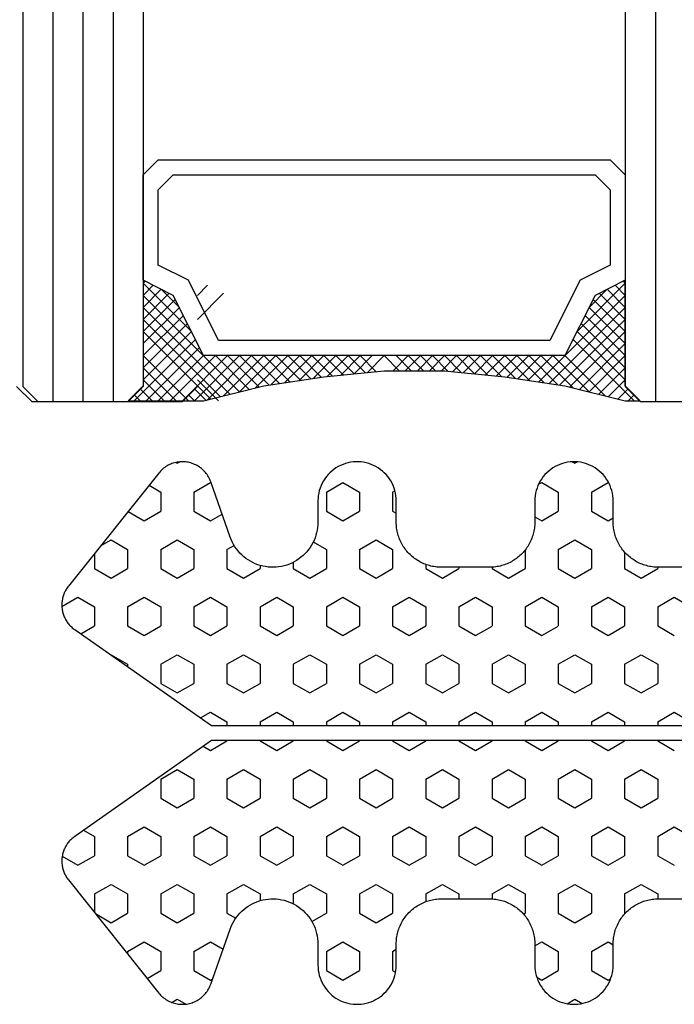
# Model space of a CAD drawing. Extents: x 4615668 to 9294084, y 5325188 to 10688993.
# Tile 122 of 256: x 4635731.44 to 4635733.62, y 5331804.37 to 5331807.63. Entities that reach past the tile are written whole.
import ezdxf

# ---------------------------------------------------------------- set-up
doc = ezdxf.new("R2010")
doc.units = 0
doc.header["$MEASUREMENT"] = 0
doc.layers.add('CrossSectionsGlass', color=7, linetype='Continuous')
doc.layers.add('CrossSectionsProfils', color=7, linetype='Continuous')
doc.layers.add('Wymiat 100', color=251, linetype='Continuous', lineweight=5)

# ---------------------------------------------------------------- blocks, each defined once
blk = doc.blocks.new('Hatch84418', base_point=(6053.053, 1361.842))
at = {"layer": 'CrossSectionsProfils'}
for p, q in [((6443.55, 1322.671), (6443.867, 1323.221)), ((6447.36, 1322.671), (6447.677, 1323.221)), ((6451.17, 1322.671), (6451.487, 1323.221)), ((6443.868, 1322.121), (6443.55, 1322.671)), ((6444.502, 1322.121), (6444.82, 1322.671)), ((6447.678, 1322.121), (6447.36, 1322.671)), ((6448.312, 1322.121), (6448.63, 1322.671)), ((6451.488, 1322.121), (6451.17, 1322.671)), ((6452.123, 1322.121), (6452.44, 1322.671)), ((6442.552, 1322.121), (6442.597, 1322.121)), ((6442.915, 1321.571), (6442.598, 1322.121)), ((6443.867, 1322.121), (6444.502, 1322.121)), ((6445.455, 1321.571), (6445.772, 1322.121)), ((6445.772, 1322.121), (6446.407, 1322.121)), ((6446.725, 1321.572), (6446.408, 1322.121)), ((6447.677, 1322.121), (6447.803, 1322.121)), ((6448.303, 1322.121), (6448.312, 1322.121)), ((6449.265, 1321.571), (6449.583, 1322.121)), ((6449.583, 1322.121), (6450.217, 1322.121)), ((6450.535, 1321.571), (6450.217, 1322.121)), ((6451.487, 1322.121), (6452.123, 1322.121)), ((6453.075, 1321.571), (6453.392, 1322.121)), ((6453.393, 1322.121), (6453.554, 1322.121)), ((6442.597, 1321.021), (6442.915, 1321.571)), ((6445.772, 1321.022), (6445.455, 1321.572)), ((6446.407, 1321.021), (6446.725, 1321.571)), ((6449.583, 1321.022), (6449.265, 1321.572)), ((6450.217, 1321.021), (6450.535, 1321.571)), ((6453.393, 1321.022), (6453.075, 1321.572)), ((6442.05, 1321.021), (6442.597, 1321.021)), ((6443.55, 1320.471), (6443.867, 1321.021)), ((6443.867, 1321.021), (6444.502, 1321.021)), ((6444.82, 1320.472), (6444.502, 1321.022)), ((6445.772, 1321.021), (6446.407, 1321.021)), ((6447.36, 1320.471), (6447.677, 1321.021)), ((6447.677, 1321.021), (6447.803, 1321.021)), ((6448.303, 1321.021), (6448.312, 1321.021)), ((6448.63, 1320.472), (6448.312, 1321.021)), ((6449.583, 1321.021), (6450.217, 1321.021)), ((6451.17, 1320.471), (6451.487, 1321.021)), ((6451.487, 1321.021), (6452.123, 1321.021)), ((6452.44, 1320.472), (6452.123, 1321.021)), ((6453.393, 1321.021), (6454.027, 1321.021)), ((6454.027, 1321.021), (6454.038, 1321.039)), ((6439.74, 1320.471), (6439.753, 1320.495)), ((6440.058, 1319.922), (6439.74, 1320.472)), ((6440.692, 1319.922), (6441.01, 1320.472)), ((6441.01, 1320.472), (6440.912, 1320.642)), ((6443.868, 1319.922), (6443.55, 1320.472)), ((6444.502, 1319.922), (6444.82, 1320.471)), ((6447.678, 1319.922), (6447.36, 1320.472)), ((6448.312, 1319.922), (6448.63, 1320.471)), ((6451.487, 1319.922), (6451.17, 1320.472)), ((6452.122, 1319.922), (6452.44, 1320.471)), ((6454.979, 1320.471), (6455.078, 1320.642)), ((6455.297, 1319.922), (6454.98, 1320.472)), ((6455.932, 1319.922), (6456.25, 1320.471)), ((6456.25, 1320.471), (6456.197, 1320.564)), ((6440.057, 1319.922), (6440.692, 1319.922)), ((6441.645, 1319.372), (6441.962, 1319.922)), ((6441.962, 1319.922), (6442.597, 1319.922)), ((6442.915, 1319.372), (6442.598, 1319.922)), ((6443.867, 1319.922), (6444.502, 1319.922)), ((6445.455, 1319.371), (6445.772, 1319.921)), ((6445.772, 1319.922), (6446.407, 1319.922)), ((6446.725, 1319.372), (6446.408, 1319.922)), ((6447.677, 1319.922), (6447.803, 1319.922)), ((6448.303, 1319.922), (6448.312, 1319.922)), ((6449.265, 1319.372), (6449.583, 1319.922)), ((6449.583, 1319.922), (6450.217, 1319.922)), ((6450.535, 1319.372), (6450.218, 1319.922)), ((6451.487, 1319.922), (6452.123, 1319.922)), ((6453.075, 1319.372), (6453.393, 1319.922)), ((6453.393, 1319.922), (6454.027, 1319.922)), ((6454.345, 1319.372), (6454.027, 1319.922)), ((6455.297, 1319.922), (6455.932, 1319.922)), ((6439.056, 1319.286), (6439.105, 1319.372)), ((6439.105, 1319.372), (6439.059, 1319.452)), ((6441.962, 1318.822), (6441.645, 1319.372)), ((6442.597, 1318.822), (6442.915, 1319.372)), ((6445.772, 1318.822), (6445.455, 1319.372)), ((6446.407, 1318.822), (6446.725, 1319.372)), ((6449.583, 1318.822), (6449.265, 1319.372)), ((6450.217, 1318.822), (6450.535, 1319.371)), ((6453.393, 1318.822), (6453.075, 1319.372)), ((6454.027, 1318.822), (6454.345, 1319.372)), ((6456.885, 1319.372), (6457.024, 1319.614)), ((6457.033, 1319.115), (6456.885, 1319.372)), ((6439.74, 1318.272), (6440.058, 1318.822)), ((6440.057, 1318.822), (6440.692, 1318.822)), ((6441.01, 1318.272), (6440.692, 1318.822)), ((6441.962, 1318.822), (6442.597, 1318.822)), ((6443.55, 1318.272), (6443.868, 1318.822)), ((6443.867, 1318.822), (6444.502, 1318.822)), ((6444.82, 1318.272), (6444.503, 1318.822)), ((6445.772, 1318.822), (6446.407, 1318.822)), ((6447.36, 1318.272), (6447.677, 1318.822)), ((6447.677, 1318.822), (6447.803, 1318.822)), ((6448.303, 1318.822), (6448.312, 1318.822)), ((6448.63, 1318.272), (6448.312, 1318.822)), ((6449.583, 1318.822), (6450.217, 1318.822)), ((6451.17, 1318.272), (6451.487, 1318.822)), ((6451.487, 1318.822), (6452.123, 1318.822)), ((6452.44, 1318.272), (6452.123, 1318.822)), ((6453.393, 1318.822), (6454.027, 1318.822)), ((6454.98, 1318.272), (6455.297, 1318.822)), ((6455.297, 1318.822), (6455.932, 1318.822)), ((6456.25, 1318.272), (6455.933, 1318.822)), ((6439.801, 1318.166), (6439.74, 1318.272)), ((6440.877, 1318.042), (6441.01, 1318.272)), ((6443.868, 1317.722), (6443.55, 1318.272)), ((6444.502, 1317.722), (6444.82, 1318.272)), ((6447.678, 1317.722), (6447.36, 1318.272)), ((6448.312, 1317.722), (6448.63, 1318.272)), ((6451.488, 1317.722), (6451.17, 1318.272)), ((6452.123, 1317.722), (6452.44, 1318.272)), ((6455.113, 1318.042), (6454.98, 1318.272)), ((6456.154, 1318.106), (6456.25, 1318.272)), ((6441.978, 1317.722), (6442.597, 1317.722)), ((6442.915, 1317.172), (6442.598, 1317.722)), ((6443.867, 1317.722), (6444.502, 1317.722)), ((6445.455, 1317.172), (6445.772, 1317.722)), ((6445.772, 1317.722), (6446.407, 1317.722)), ((6446.725, 1317.172), (6446.408, 1317.722)), ((6447.677, 1317.722), (6447.803, 1317.722)), ((6448.303, 1317.722), (6448.312, 1317.722)), ((6449.265, 1317.172), (6449.583, 1317.722)), ((6449.583, 1317.722), (6450.217, 1317.722)), ((6450.535, 1317.172), (6450.218, 1317.722)), ((6451.487, 1317.722), (6452.123, 1317.722)), ((6453.075, 1317.172), (6453.392, 1317.722)), ((6453.393, 1317.722), (6454.027, 1317.722)), ((6454.06, 1317.666), (6454.027, 1317.722)), ((6442.598, 1316.622), (6442.915, 1317.172)), ((6445.772, 1316.622), (6445.455, 1317.172)), ((6446.407, 1316.622), (6446.725, 1317.172)), ((6449.583, 1316.622), (6449.265, 1317.172)), ((6450.217, 1316.622), (6450.535, 1317.172)), ((6453.393, 1316.622), (6453.075, 1317.172)), ((6442.55, 1316.622), (6442.597, 1316.622)), ((6443.55, 1316.072), (6443.867, 1316.622)), ((6443.867, 1316.622), (6444.502, 1316.622)), ((6444.82, 1316.072), (6444.503, 1316.622)), ((6445.772, 1316.622), (6446.407, 1316.622)), ((6447.36, 1316.072), (6447.677, 1316.622)), ((6447.677, 1316.622), (6447.803, 1316.622)), ((6448.303, 1316.622), (6448.312, 1316.622)), ((6448.63, 1316.072), (6448.312, 1316.622)), ((6449.583, 1316.622), (6450.217, 1316.622)), ((6451.17, 1316.072), (6451.487, 1316.622)), ((6451.487, 1316.622), (6452.123, 1316.622)), ((6452.44, 1316.072), (6452.123, 1316.622)), ((6453.393, 1316.622), (6453.556, 1316.622)), ((6443.868, 1315.522), (6443.55, 1316.072)), ((6447.678, 1315.522), (6447.36, 1316.072)), ((6444.502, 1315.522), (6444.82, 1316.072)), ((6448.312, 1315.522), (6448.63, 1316.072)), ((6451.488, 1315.522), (6451.17, 1316.072)), ((6452.122, 1315.522), (6452.44, 1316.072)), ((6442.553, 1315.522), (6442.597, 1315.522)), ((6442.915, 1314.972), (6442.598, 1315.522)), ((6443.867, 1315.522), (6444.502, 1315.522)), ((6445.455, 1314.972), (6445.772, 1315.522)), ((6445.772, 1315.522), (6446.407, 1315.522)), ((6446.725, 1314.972), (6446.408, 1315.522)), ((6447.677, 1315.522), (6447.803, 1315.522)), ((6448.303, 1315.522), (6448.312, 1315.522)), ((6449.265, 1314.972), (6449.583, 1315.522)), ((6449.583, 1315.522), (6450.217, 1315.522)), ((6450.535, 1314.972), (6450.218, 1315.522)), ((6451.487, 1315.522), (6452.123, 1315.522)), ((6453.075, 1314.972), (6453.393, 1315.522)), ((6453.393, 1315.522), (6453.553, 1315.522)), ((6442.597, 1314.422), (6442.915, 1314.972)), ((6445.772, 1314.422), (6445.455, 1314.972)), ((6446.407, 1314.422), (6446.725, 1314.972)), ((6449.583, 1314.422), (6449.265, 1314.972)), ((6450.217, 1314.422), (6450.535, 1314.972)), ((6453.393, 1314.422), (6453.075, 1314.972)), ((6442.46, 1314.422), (6442.597, 1314.422)), ((6443.55, 1313.872), (6443.868, 1314.422)), ((6443.867, 1314.422), (6444.502, 1314.422)), ((6444.82, 1313.873), (6444.502, 1314.422)), ((6445.772, 1314.422), (6446.407, 1314.422)), ((6447.36, 1313.872), (6447.677, 1314.422)), ((6447.677, 1314.422), (6447.803, 1314.422)), ((6448.303, 1314.422), (6448.312, 1314.422)), ((6448.63, 1313.873), (6448.312, 1314.423)), ((6449.583, 1314.422), (6450.217, 1314.422)), ((6451.17, 1313.872), (6451.487, 1314.422)), ((6451.487, 1314.422), (6452.123, 1314.422)), ((6452.44, 1313.872), (6452.123, 1314.422)), ((6453.393, 1314.422), (6453.646, 1314.422)), ((6443.868, 1313.323), (6443.55, 1313.872)), ((6444.502, 1313.322), (6444.82, 1313.872)), ((6447.678, 1313.323), (6447.36, 1313.872)), ((6448.312, 1313.322), (6448.63, 1313.872)), ((6451.488, 1313.323), (6451.17, 1313.873)), ((6452.123, 1313.322), (6452.44, 1313.872)), ((6440.058, 1313.323), (6440.015, 1313.397)), ((6440.057, 1313.322), (6440.692, 1313.322)), ((6440.692, 1313.323), (6440.761, 1313.442)), ((6441.645, 1312.772), (6441.962, 1313.322)), ((6441.962, 1313.322), (6442.597, 1313.322)), ((6442.915, 1312.773), (6442.598, 1313.323)), ((6443.867, 1313.322), (6444.502, 1313.322)), ((6445.455, 1312.773), (6445.772, 1313.323)), ((6445.772, 1313.322), (6446.407, 1313.322)), ((6446.725, 1312.773), (6446.408, 1313.323)), ((6447.677, 1313.322), (6447.803, 1313.322)), ((6448.303, 1313.322), (6448.312, 1313.322)), ((6449.265, 1312.772), (6449.583, 1313.322)), ((6449.583, 1313.322), (6450.217, 1313.322)), ((6450.535, 1312.773), (6450.218, 1313.323)), ((6451.487, 1313.322), (6452.123, 1313.322)), ((6453.075, 1312.772), (6453.393, 1313.322)), ((6453.393, 1313.322), (6454.027, 1313.322)), ((6454.345, 1312.773), (6454.028, 1313.323)), ((6455.297, 1313.323), (6455.229, 1313.442)), ((6455.297, 1313.322), (6455.932, 1313.322)), ((6455.933, 1313.322), (6455.989, 1313.42)), ((6441.962, 1312.223), (6441.645, 1312.773)), ((6442.598, 1312.222), (6442.915, 1312.772)), ((6445.772, 1312.223), (6445.455, 1312.773)), ((6446.407, 1312.222), (6446.725, 1312.772)), ((6449.583, 1312.223), (6449.265, 1312.773)), ((6450.217, 1312.222), (6450.535, 1312.772)), ((6453.393, 1312.223), (6453.075, 1312.773)), ((6454.027, 1312.223), (6454.345, 1312.773)), ((6456.885, 1312.772), (6456.887, 1312.777)), ((6456.926, 1312.702), (6456.886, 1312.771)), ((6439.74, 1311.673), (6440.058, 1312.223)), ((6440.057, 1312.223), (6440.692, 1312.223)), ((6441.01, 1311.673), (6440.692, 1312.223)), ((6441.962, 1312.223), (6442.597, 1312.223)), ((6443.55, 1311.673), (6443.867, 1312.223)), ((6443.867, 1312.223), (6444.502, 1312.223)), ((6444.82, 1311.673), (6444.502, 1312.223)), ((6445.772, 1312.223), (6446.407, 1312.223)), ((6447.36, 1311.673), (6447.677, 1312.223)), ((6447.677, 1312.223), (6447.803, 1312.223)), ((6448.303, 1312.223), (6448.312, 1312.223)), ((6448.63, 1311.673), (6448.312, 1312.223)), ((6449.583, 1312.223), (6450.217, 1312.223)), ((6451.17, 1311.673), (6451.487, 1312.223)), ((6451.487, 1312.223), (6452.123, 1312.223)), ((6452.44, 1311.673), (6452.123, 1312.223)), ((6453.393, 1312.223), (6454.027, 1312.223)), ((6454.98, 1311.672), (6455.297, 1312.222)), ((6455.297, 1312.223), (6455.932, 1312.223)), ((6456.25, 1311.673), (6455.932, 1312.223)), ((6440.058, 1311.123), (6439.74, 1311.673)), ((6440.692, 1311.123), (6441.01, 1311.672)), ((6443.868, 1311.123), (6443.55, 1311.673)), ((6444.502, 1311.123), (6444.82, 1311.673)), ((6447.678, 1311.123), (6447.36, 1311.673)), ((6448.312, 1311.123), (6448.63, 1311.673)), ((6451.488, 1311.123), (6451.17, 1311.673)), ((6452.123, 1311.123), (6452.44, 1311.672)), ((6455.298, 1311.123), (6454.98, 1311.673)), ((6455.932, 1311.123), (6456.25, 1311.673)), ((6440.057, 1311.123), (6440.692, 1311.123)), ((6441.712, 1310.689), (6441.962, 1311.123)), ((6441.962, 1311.123), (6442.597, 1311.123)), ((6442.915, 1310.573), (6442.598, 1311.123)), ((6443.867, 1311.123), (6444.502, 1311.123)), ((6445.455, 1310.573), (6445.772, 1311.123)), ((6445.772, 1311.123), (6446.407, 1311.123)), ((6446.725, 1310.573), (6446.408, 1311.123)), ((6447.677, 1311.123), (6447.803, 1311.123)), ((6448.303, 1311.123), (6448.312, 1311.123)), ((6449.265, 1310.573), (6449.583, 1311.123)), ((6449.583, 1311.123), (6450.217, 1311.123)), ((6450.535, 1310.573), (6450.218, 1311.123)), ((6451.487, 1311.123), (6452.123, 1311.123)), ((6453.075, 1310.573), (6453.393, 1311.123)), ((6453.393, 1311.123), (6454.027, 1311.123)), ((6454.306, 1310.641), (6454.028, 1311.123)), ((6455.297, 1311.123), (6455.932, 1311.123)), ((6442.597, 1310.023), (6442.915, 1310.573)), ((6445.772, 1310.023), (6445.455, 1310.573)), ((6446.407, 1310.023), (6446.725, 1310.573)), ((6449.583, 1310.023), (6449.265, 1310.573)), ((6450.217, 1310.023), (6450.535, 1310.573)), ((6453.393, 1310.023), (6453.075, 1310.573)), ((6442.39, 1310.023), (6442.597, 1310.023)), ((6443.55, 1309.473), (6443.867, 1310.023)), ((6443.867, 1310.023), (6444.502, 1310.023)), ((6444.82, 1309.473), (6444.502, 1310.023)), ((6445.772, 1310.023), (6446.407, 1310.023)), ((6447.36, 1309.473), (6447.677, 1310.023)), ((6447.677, 1310.023), (6447.803, 1310.023)), ((6448.303, 1310.023), (6448.312, 1310.023)), ((6448.63, 1309.473), (6448.312, 1310.023)), ((6449.583, 1310.023), (6450.217, 1310.023)), ((6451.17, 1309.473), (6451.487, 1310.023)), ((6451.487, 1310.023), (6452.123, 1310.023)), ((6452.44, 1309.473), (6452.123, 1310.023)), ((6453.393, 1310.023), (6453.717, 1310.023)), ((6443.868, 1308.923), (6443.55, 1309.473)), ((6444.502, 1308.923), (6444.82, 1309.473)), ((6447.678, 1308.923), (6447.36, 1309.473)), ((6448.312, 1308.923), (6448.63, 1309.473)), ((6451.488, 1308.923), (6451.17, 1309.473)), ((6452.123, 1308.923), (6452.44, 1309.473)), ((6442.493, 1308.923), (6442.597, 1308.923)), ((6442.915, 1308.373), (6442.597, 1308.923)), ((6443.867, 1308.923), (6444.502, 1308.923)), ((6445.455, 1308.373), (6445.772, 1308.923)), ((6445.772, 1308.923), (6446.407, 1308.923)), ((6446.725, 1308.373), (6446.408, 1308.923)), ((6447.677, 1308.923), (6447.803, 1308.923)), ((6448.303, 1308.923), (6448.312, 1308.923)), ((6449.265, 1308.373), (6449.583, 1308.923)), ((6449.583, 1308.923), (6450.217, 1308.923)), ((6450.535, 1308.373), (6450.218, 1308.923)), ((6451.487, 1308.923), (6452.123, 1308.923)), ((6453.075, 1308.373), (6453.393, 1308.923)), ((6453.393, 1308.923), (6453.613, 1308.923)), ((6442.597, 1307.823), (6442.915, 1308.373)), ((6445.772, 1307.823), (6445.455, 1308.373)), ((6446.408, 1307.823), (6446.725, 1308.373)), ((6449.583, 1307.823), (6449.265, 1308.373)), ((6450.218, 1307.823), (6450.535, 1308.373)), ((6453.393, 1307.823), (6453.075, 1308.373)), ((6441.963, 1307.823), (6441.828, 1308.057)), ((6454.027, 1307.823), (6454.194, 1308.112)), ((6441.01, 1307.273), (6440.788, 1307.659)), ((6441.962, 1307.823), (6442.597, 1307.823)), ((6443.55, 1307.273), (6443.868, 1307.823)), ((6443.867, 1307.823), (6444.502, 1307.823)), ((6444.82, 1307.273), (6444.502, 1307.823)), ((6445.772, 1307.823), (6446.407, 1307.823)), ((6447.36, 1307.273), (6447.677, 1307.823)), ((6447.677, 1307.823), (6447.803, 1307.823)), ((6448.303, 1307.823), (6448.312, 1307.823)), ((6448.63, 1307.273), (6448.312, 1307.823)), ((6449.583, 1307.823), (6450.217, 1307.823)), ((6451.17, 1307.273), (6451.487, 1307.823)), ((6451.487, 1307.823), (6452.123, 1307.823)), ((6452.44, 1307.274), (6452.123, 1307.823)), ((6453.393, 1307.823), (6454.027, 1307.823)), ((6454.98, 1307.273), (6455.222, 1307.693)), ((6439.74, 1307.273), (6439.753, 1307.296)), ((6440.058, 1306.724), (6439.74, 1307.273)), ((6440.692, 1306.723), (6441.01, 1307.273)), ((6443.868, 1306.724), (6443.55, 1307.273)), ((6444.502, 1306.723), (6444.82, 1307.273)), ((6447.548, 1306.947), (6447.36, 1307.273)), ((6448.494, 1307.038), (6448.63, 1307.273)), ((6451.488, 1306.723), (6451.17, 1307.273)), ((6452.123, 1306.723), (6452.44, 1307.273)), ((6455.298, 1306.723), (6454.98, 1307.273)), ((6455.932, 1306.723), (6456.25, 1307.273)), ((6456.25, 1307.273), (6456.208, 1307.347)), ((6440.057, 1306.723), (6440.692, 1306.723)), ((6441.645, 1306.173), (6441.962, 1306.723)), ((6441.962, 1306.723), (6442.597, 1306.723)), ((6442.915, 1306.173), (6442.598, 1306.723)), ((6443.867, 1306.723), (6444.502, 1306.723)), ((6445.455, 1306.173), (6445.772, 1306.723)), ((6445.772, 1306.723), (6446.407, 1306.723)), ((6446.725, 1306.174), (6446.408, 1306.724)), ((6449.265, 1306.173), (6449.583, 1306.723)), ((6449.583, 1306.723), (6450.217, 1306.723)), ((6450.535, 1306.174), (6450.218, 1306.724)), ((6451.487, 1306.723), (6452.123, 1306.723)), ((6453.075, 1306.173), (6453.392, 1306.724)), ((6453.393, 1306.723), (6454.027, 1306.723)), ((6454.345, 1306.174), (6454.028, 1306.724)), ((6455.297, 1306.723), (6455.932, 1306.723)), ((6456.885, 1306.173), (6457.046, 1306.454)), ((6439.105, 1306.174), (6439.057, 1306.256)), ((6439.077, 1306.126), (6439.104, 1306.173)), ((6441.963, 1305.624), (6441.645, 1306.174)), ((6442.598, 1305.623), (6442.915, 1306.173)), ((6445.772, 1305.624), (6445.455, 1306.173)), ((6446.407, 1305.623), (6446.725, 1306.173)), ((6449.583, 1305.624), (6449.265, 1306.174)), ((6450.217, 1305.624), (6450.535, 1306.173)), ((6453.393, 1305.624), (6453.075, 1306.174)), ((6454.027, 1305.624), (6454.345, 1306.173)), ((6456.99, 1305.992), (6456.885, 1306.173)), ((6439.834, 1305.237), (6440.058, 1305.623)), ((6440.057, 1305.623), (6440.692, 1305.623)), ((6441.01, 1305.074), (6440.693, 1305.624)), ((6441.962, 1305.623), (6442.597, 1305.623)), ((6443.55, 1305.073), (6443.868, 1305.623)), ((6443.867, 1305.623), (6444.502, 1305.623)), ((6444.82, 1305.074), (6444.502, 1305.624)), ((6445.772, 1305.623), (6446.407, 1305.623)), ((6449.583, 1305.623), (6450.217, 1305.623)), ((6451.17, 1305.073), (6451.487, 1305.623)), ((6451.487, 1305.623), (6452.123, 1305.623)), ((6452.44, 1305.074), (6452.123, 1305.624)), ((6453.393, 1305.623), (6454.027, 1305.623)), ((6454.98, 1305.074), (6455.297, 1305.624)), ((6455.297, 1305.623), (6455.932, 1305.623)), ((6456.193, 1305.173), (6455.933, 1305.624)), ((6440.703, 1304.542), (6441.01, 1305.074)), ((6443.868, 1304.524), (6443.55, 1305.074)), ((6444.502, 1304.524), (6444.82, 1305.073)), ((6451.488, 1304.524), (6451.17, 1305.074)), ((6452.122, 1304.524), (6452.439, 1305.074)), ((6455.298, 1304.524), (6454.98, 1305.074)), ((6441.645, 1303.974), (6441.962, 1304.523)), ((6441.962, 1304.524), (6442.597, 1304.524)), ((6442.915, 1303.974), (6442.598, 1304.524)), ((6443.867, 1304.524), (6444.502, 1304.524)), ((6445.455, 1303.974), (6445.772, 1304.523)), ((6445.772, 1304.524), (6445.852, 1304.524)), ((6451.487, 1304.524), (6452.123, 1304.524)), ((6453.075, 1303.974), (6453.392, 1304.524)), ((6453.393, 1304.524), (6454.027, 1304.524)), ((6454.345, 1303.974), (6454.028, 1304.524)), ((6455.297, 1304.524), (6455.381, 1304.524)), ((6441.845, 1303.628), (6441.645, 1303.974)), ((6442.598, 1303.424), (6442.915, 1303.974)), ((6445.46, 1303.965), (6445.455, 1303.974)), ((6453.393, 1303.424), (6453.075, 1303.974)), ((6454.045, 1303.455), (6454.345, 1303.974)), ((6442.1, 1303.424), (6442.597, 1303.424)), ((6443.55, 1302.874), (6443.868, 1303.424)), ((6443.867, 1303.424), (6444.502, 1303.424)), ((6444.764, 1302.971), (6444.502, 1303.424)), ((6451.278, 1303.062), (6451.487, 1303.424)), ((6451.487, 1303.424), (6452.123, 1303.424)), ((6452.44, 1302.874), (6452.123, 1303.424)), ((6453.393, 1303.424), (6454.006, 1303.424)), ((6443.856, 1302.344), (6443.55, 1302.874)), ((6452.141, 1302.356), (6452.44, 1302.874))]:
    blk.add_line(p, q, dxfattribs=at)
blk = doc.blocks.new('121040', base_point=(6448.053, 1341.842))
at = {"layer": 'CrossSectionsProfils', "flags": 128}
for points in [[(6444.623, 1302.768), (6447.803, 1307.311), (6447.803, 1330.34)], [(6448.303, 1330.34), (6448.303, 1307.311), (6451.484, 1302.768), (6451.505, 1302.74), (6451.526, 1302.713), (6451.548, 1302.686), (6451.572, 1302.66), (6451.596, 1302.635), (6451.621, 1302.611), (6451.646, 1302.588), (6451.673, 1302.565), (6451.701, 1302.544), (6451.729, 1302.523), (6451.758, 1302.504), (6451.787, 1302.485), (6451.817, 1302.468), (6451.848, 1302.452), (6451.879, 1302.436), (6451.911, 1302.422), (6451.943, 1302.409), (6451.976, 1302.397), (6452.009, 1302.386), (6452.042, 1302.377), (6452.076, 1302.368), (6452.11, 1302.361), (6452.144, 1302.355), (6452.179, 1302.35), (6452.213, 1302.346), (6452.248, 1302.343), (6452.283, 1302.342), (6452.317, 1302.342), (6452.352, 1302.343), (6452.387, 1302.345), (6452.421, 1302.349), (6452.456, 1302.354), (6452.49, 1302.359), (6452.524, 1302.366), (6452.558, 1302.375), (6452.591, 1302.384), (6452.625, 1302.395), (6452.657, 1302.406), (6452.689, 1302.419), (6452.722, 1302.433), (6452.753, 1302.448), (6452.784, 1302.465), (6452.814, 1302.482), (6452.843, 1302.5), (6452.873, 1302.519), (6452.9, 1302.54), (6452.928, 1302.561), (6452.928, 1302.561), (6456.678, 1305.561), (6456.713, 1305.59), (6456.746, 1305.621), (6456.778, 1305.653), (6456.809, 1305.686), (6456.837, 1305.721), (6456.865, 1305.757), (6456.891, 1305.795), (6456.915, 1305.833), (6456.937, 1305.873), (6456.957, 1305.913), (6456.976, 1305.955), (6456.992, 1305.997), (6457.007, 1306.04), (6457.02, 1306.083), (6457.03, 1306.127), (6457.039, 1306.172), (6457.045, 1306.216), (6457.05, 1306.261), (6457.053, 1306.307), (6457.053, 1306.352), (6457.052, 1306.397), (6457.048, 1306.442), (6457.043, 1306.487), (6457.035, 1306.532), (6457.025, 1306.576), (6457.014, 1306.62), (6457, 1306.663), (6456.985, 1306.706), (6456.967, 1306.748), (6456.948, 1306.789), (6456.927, 1306.829), (6456.904, 1306.868), (6456.879, 1306.906), (6456.853, 1306.943), (6456.825, 1306.978), (6456.795, 1307.012), (6456.764, 1307.045), (6456.731, 1307.077), (6456.697, 1307.107), (6456.662, 1307.135), (6456.625, 1307.162), (6456.588, 1307.187), (6456.549, 1307.21), (6456.509, 1307.232), (6456.468, 1307.252), (6456.427, 1307.27), (6456.384, 1307.286), (6456.384, 1307.286), (6454.557, 1307.926), (6454.474, 1307.958), (6454.392, 1307.995), (6454.313, 1308.037), (6454.236, 1308.084), (6454.163, 1308.135), (6454.092, 1308.19), (6454.025, 1308.249), (6453.962, 1308.313), (6453.903, 1308.38), (6453.848, 1308.45), (6453.796, 1308.523), (6453.75, 1308.6), (6453.708, 1308.679), (6453.671, 1308.76), (6453.639, 1308.844), (6453.611, 1308.929), (6453.589, 1309.016), (6453.572, 1309.104), (6453.561, 1309.192), (6453.555, 1309.282), (6453.554, 1309.371), (6453.558, 1309.46), (6453.568, 1309.549), (6453.583, 1309.638), (6453.603, 1309.725), (6453.628, 1309.811), (6453.659, 1309.895), (6453.694, 1309.977), (6453.735, 1310.057), (6453.78, 1310.134), (6453.829, 1310.209), (6453.883, 1310.28), (6453.941, 1310.348), (6454.003, 1310.413), (6454.069, 1310.474), (6454.138, 1310.53), (6454.21, 1310.583), (6454.286, 1310.631), (6454.364, 1310.674), (6454.445, 1310.713), (6454.528, 1310.747), (6454.612, 1310.776), (6454.699, 1310.799), (6454.786, 1310.818), (6454.875, 1310.831), (6454.964, 1310.839), (6455.053, 1310.842), (6455.053, 1310.842), (6455.753, 1310.842), (6455.84, 1310.845), (6455.927, 1310.853), (6456.012, 1310.868), (6456.097, 1310.888), (6456.18, 1310.914), (6456.261, 1310.945), (6456.34, 1310.982), (6456.416, 1311.023), (6456.489, 1311.07), (6456.559, 1311.122), (6456.625, 1311.178), (6456.688, 1311.238), (6456.746, 1311.302), (6456.8, 1311.371), (6456.849, 1311.442), (6456.894, 1311.517), (6456.933, 1311.595), (6456.967, 1311.675), (6456.995, 1311.757), (6457.018, 1311.84), (6457.035, 1311.926), (6457.047, 1312.012), (6457.053, 1312.098), (6457.053, 1312.185), (6457.047, 1312.272), (6457.035, 1312.358), (6457.018, 1312.443), (6456.995, 1312.527), (6456.967, 1312.609), (6456.933, 1312.689), (6456.894, 1312.767), (6456.849, 1312.841), (6456.8, 1312.913), (6456.746, 1312.981), (6456.688, 1313.046), (6456.625, 1313.106), (6456.559, 1313.162), (6456.489, 1313.214), (6456.416, 1313.26), (6456.34, 1313.302), (6456.261, 1313.339), (6456.18, 1313.37), (6456.097, 1313.396), (6456.012, 1313.416), (6455.927, 1313.43), (6455.84, 1313.439), (6455.753, 1313.442), (6455.753, 1313.442), (6455.053, 1313.442), (6455.003, 1313.443), (6454.953, 1313.445), (6454.903, 1313.449), (6454.854, 1313.455), (6454.804, 1313.463), (6454.755, 1313.472), (6454.706, 1313.483), (6454.657, 1313.495), (6454.609, 1313.509), (6454.562, 1313.525), (6454.514, 1313.542), (6454.468, 1313.561), (6454.422, 1313.581), (6454.377, 1313.603), (6454.333, 1313.626), (6454.289, 1313.651), (6454.246, 1313.677), (6454.205, 1313.705), (6454.164, 1313.734), (6454.124, 1313.765), (6454.085, 1313.796), (6454.047, 1313.829), (6454.011, 1313.864), (6453.975, 1313.899), (6453.941, 1313.936), (6453.908, 1313.973), (6453.876, 1314.012), (6453.846, 1314.052), (6453.817, 1314.093), (6453.789, 1314.135), (6453.763, 1314.177), (6453.738, 1314.221), (6453.715, 1314.265), (6453.693, 1314.31), (6453.672, 1314.356), (6453.654, 1314.403), (6453.636, 1314.45), (6453.621, 1314.497), (6453.607, 1314.546), (6453.594, 1314.594), (6453.583, 1314.643), (6453.574, 1314.692), (6453.567, 1314.742), (6453.561, 1314.792), (6453.557, 1314.842), (6453.554, 1314.892), (6453.553, 1314.942), (6453.553, 1314.942), (6453.553, 1316.542), (6453.554, 1316.592), (6453.557, 1316.642), (6453.561, 1316.692), (6453.567, 1316.742), (6453.574, 1316.791), (6453.583, 1316.841), (6453.594, 1316.89), (6453.607, 1316.938), (6453.621, 1316.986), (6453.636, 1317.034), (6453.654, 1317.081), (6453.672, 1317.127), (6453.693, 1317.173), (6453.715, 1317.218), (6453.738, 1317.263), (6453.763, 1317.306), (6453.789, 1317.349), (6453.817, 1317.391), (6453.846, 1317.432), (6453.876, 1317.471), (6453.908, 1317.51), (6453.941, 1317.548), (6453.975, 1317.585), (6454.011, 1317.62), (6454.047, 1317.654), (6454.085, 1317.687), (6454.124, 1317.719), (6454.164, 1317.749), (6454.205, 1317.778), (6454.246, 1317.806), (6454.289, 1317.832), (6454.333, 1317.857), (6454.377, 1317.881), (6454.422, 1317.902), (6454.468, 1317.923), (6454.514, 1317.942), (6454.562, 1317.959), (6454.609, 1317.974), (6454.657, 1317.989), (6454.706, 1318.001), (6454.755, 1318.012), (6454.804, 1318.021), (6454.854, 1318.028), (6454.903, 1318.034), (6454.953, 1318.038), (6455.003, 1318.041), (6455.053, 1318.042), (6455.053, 1318.042), (6455.753, 1318.042), (6455.84, 1318.045), (6455.927, 1318.053), (6456.012, 1318.068), (6456.097, 1318.088), (6456.18, 1318.114), (6456.261, 1318.145), (6456.34, 1318.182), (6456.416, 1318.223), (6456.489, 1318.27), (6456.559, 1318.322), (6456.625, 1318.378), (6456.688, 1318.438), (6456.746, 1318.502), (6456.8, 1318.571), (6456.849, 1318.642), (6456.894, 1318.717), (6456.933, 1318.795), (6456.967, 1318.875), (6456.995, 1318.957), (6457.018, 1319.04), (6457.035, 1319.126), (6457.047, 1319.212), (6457.053, 1319.298), (6457.053, 1319.385), (6457.047, 1319.472), (6457.035, 1319.558), (6457.018, 1319.643), (6456.995, 1319.727), (6456.967, 1319.809), (6456.933, 1319.889), (6456.894, 1319.967), (6456.849, 1320.041), (6456.8, 1320.113), (6456.746, 1320.181), (6456.688, 1320.246), (6456.625, 1320.306), (6456.559, 1320.362), (6456.489, 1320.414), (6456.416, 1320.46), (6456.34, 1320.502), (6456.261, 1320.539), (6456.18, 1320.57), (6456.097, 1320.596), (6456.012, 1320.616), (6455.927, 1320.63), (6455.84, 1320.639), (6455.753, 1320.642), (6455.753, 1320.642), (6455.053, 1320.642), (6455.003, 1320.643), (6454.953, 1320.645), (6454.903, 1320.649), (6454.854, 1320.655), (6454.804, 1320.663), (6454.755, 1320.672), (6454.706, 1320.683), (6454.657, 1320.695), (6454.609, 1320.709), (6454.562, 1320.725), (6454.514, 1320.742), (6454.468, 1320.761), (6454.422, 1320.781), (6454.377, 1320.803), (6454.333, 1320.826), (6454.289, 1320.851), (6454.246, 1320.877), (6454.205, 1320.905), (6454.164, 1320.934), (6454.124, 1320.965), (6454.085, 1320.996), (6454.047, 1321.029), (6454.011, 1321.064), (6453.975, 1321.099), (6453.941, 1321.136), (6453.908, 1321.173), (6453.876, 1321.212), (6453.846, 1321.252), (6453.817, 1321.293), (6453.789, 1321.335), (6453.763, 1321.377), (6453.738, 1321.421), (6453.715, 1321.465), (6453.693, 1321.51), (6453.672, 1321.556), (6453.654, 1321.603), (6453.636, 1321.65), (6453.621, 1321.697), (6453.607, 1321.745), (6453.594, 1321.794), (6453.583, 1321.843), (6453.574, 1321.892), (6453.567, 1321.942), (6453.561, 1321.992), (6453.557, 1322.042), (6453.554, 1322.092), (6453.553, 1322.142), (6453.553, 1322.142), (6453.553, 1323.742)], [(6442.553, 1323.742), (6442.553, 1322.142), (6442.553, 1322.092), (6442.55, 1322.042), (6442.546, 1321.992), (6442.54, 1321.942), (6442.533, 1321.892), (6442.523, 1321.843), (6442.513, 1321.794), (6442.5, 1321.745), (6442.486, 1321.697), (6442.47, 1321.65), (6442.453, 1321.603), (6442.435, 1321.556), (6442.414, 1321.51), (6442.392, 1321.465), (6442.369, 1321.421), (6442.344, 1321.377), (6442.318, 1321.335), (6442.29, 1321.293), (6442.261, 1321.252), (6442.23, 1321.212), (6442.199, 1321.173), (6442.166, 1321.136), (6442.132, 1321.099), (6442.096, 1321.064), (6442.06, 1321.029), (6442.022, 1320.996), (6441.983, 1320.965), (6441.943, 1320.934), (6441.902, 1320.905), (6441.86, 1320.877), (6441.818, 1320.851), (6441.774, 1320.826), (6441.73, 1320.803), (6441.685, 1320.781), (6441.639, 1320.761), (6441.593, 1320.742), (6441.545, 1320.725), (6441.498, 1320.709), (6441.45, 1320.695), (6441.401, 1320.683), (6441.352, 1320.672), (6441.303, 1320.663), (6441.253, 1320.655), (6441.204, 1320.649), (6441.154, 1320.645), (6441.104, 1320.643), (6441.053, 1320.642), (6441.053, 1320.642), (6440.354, 1320.642), (6440.267, 1320.639), (6440.18, 1320.63), (6440.095, 1320.616), (6440.01, 1320.596), (6439.927, 1320.57), (6439.846, 1320.539), (6439.767, 1320.502), (6439.691, 1320.46), (6439.618, 1320.414), (6439.548, 1320.362), (6439.481, 1320.306), (6439.419, 1320.246), (6439.361, 1320.181), (6439.307, 1320.113), (6439.258, 1320.041), (6439.213, 1319.967), (6439.174, 1319.889), (6439.14, 1319.809), (6439.112, 1319.727), (6439.089, 1319.643), (6439.072, 1319.558), (6439.06, 1319.472), (6439.054, 1319.385), (6439.054, 1319.298), (6439.06, 1319.212), (6439.072, 1319.126), (6439.089, 1319.04), (6439.112, 1318.957), (6439.14, 1318.875), (6439.174, 1318.795), (6439.213, 1318.717), (6439.258, 1318.642), (6439.307, 1318.571), (6439.361, 1318.502), (6439.419, 1318.438), (6439.481, 1318.378), (6439.548, 1318.322), (6439.618, 1318.27), (6439.691, 1318.223), (6439.767, 1318.182), (6439.846, 1318.145), (6439.927, 1318.114), (6440.01, 1318.088), (6440.095, 1318.068), (6440.18, 1318.053), (6440.267, 1318.045), (6440.354, 1318.042), (6440.354, 1318.042), (6441.053, 1318.042), (6441.104, 1318.041), (6441.154, 1318.038), (6441.204, 1318.034), (6441.253, 1318.028), (6441.303, 1318.021), (6441.352, 1318.012), (6441.401, 1318.001), (6441.45, 1317.989), (6441.498, 1317.974), (6441.545, 1317.959), (6441.593, 1317.942), (6441.639, 1317.923), (6441.685, 1317.902), (6441.73, 1317.881), (6441.774, 1317.857), (6441.818, 1317.832), (6441.86, 1317.806), (6441.902, 1317.778), (6441.943, 1317.749), (6441.983, 1317.719), (6442.022, 1317.687), (6442.06, 1317.654), (6442.096, 1317.62), (6442.132, 1317.585), (6442.166, 1317.548), (6442.199, 1317.51), (6442.23, 1317.471), (6442.261, 1317.432), (6442.29, 1317.391), (6442.318, 1317.349), (6442.344, 1317.306), (6442.369, 1317.263), (6442.392, 1317.218), (6442.414, 1317.173), (6442.435, 1317.127), (6442.453, 1317.081), (6442.47, 1317.034), (6442.486, 1316.986), (6442.5, 1316.938), (6442.513, 1316.89), (6442.523, 1316.841), (6442.533, 1316.791), (6442.54, 1316.742), (6442.546, 1316.692), (6442.55, 1316.642), (6442.553, 1316.592), (6442.553, 1316.542), (6442.553, 1316.542), (6442.553, 1314.942), (6442.553, 1314.892), (6442.55, 1314.842), (6442.546, 1314.792), (6442.54, 1314.742), (6442.533, 1314.692), (6442.523, 1314.643), (6442.513, 1314.594), (6442.5, 1314.546), (6442.486, 1314.497), (6442.47, 1314.45), (6442.453, 1314.403), (6442.435, 1314.356), (6442.414, 1314.31), (6442.392, 1314.265), (6442.369, 1314.221), (6442.344, 1314.177), (6442.318, 1314.135), (6442.29, 1314.093), (6442.261, 1314.052), (6442.23, 1314.012), (6442.199, 1313.973), (6442.166, 1313.936), (6442.132, 1313.899), (6442.096, 1313.864), (6442.06, 1313.829), (6442.022, 1313.796), (6441.983, 1313.765), (6441.943, 1313.734), (6441.902, 1313.705), (6441.86, 1313.677), (6441.818, 1313.651), (6441.774, 1313.626), (6441.73, 1313.603), (6441.685, 1313.581), (6441.639, 1313.561), (6441.593, 1313.542), (6441.545, 1313.525), (6441.498, 1313.509), (6441.45, 1313.495), (6441.401, 1313.483), (6441.352, 1313.472), (6441.303, 1313.463), (6441.253, 1313.455), (6441.204, 1313.449), (6441.154, 1313.445), (6441.104, 1313.443), (6441.053, 1313.442), (6441.053, 1313.442), (6440.354, 1313.442), (6440.267, 1313.439), (6440.18, 1313.43), (6440.095, 1313.416), (6440.01, 1313.396), (6439.927, 1313.37), (6439.846, 1313.339), (6439.767, 1313.302), (6439.691, 1313.26), (6439.618, 1313.214), (6439.548, 1313.162), (6439.481, 1313.106), (6439.419, 1313.046), (6439.361, 1312.981), (6439.307, 1312.913), (6439.258, 1312.841), (6439.213, 1312.767), (6439.174, 1312.689), (6439.14, 1312.609), (6439.112, 1312.527), (6439.089, 1312.443), (6439.072, 1312.358), (6439.06, 1312.272), (6439.054, 1312.185), (6439.054, 1312.098), (6439.06, 1312.012), (6439.072, 1311.926), (6439.089, 1311.84), (6439.112, 1311.757), (6439.14, 1311.675), (6439.174, 1311.595), (6439.213, 1311.517), (6439.258, 1311.442), (6439.307, 1311.371), (6439.361, 1311.302), (6439.419, 1311.238), (6439.481, 1311.178), (6439.548, 1311.122), (6439.618, 1311.07), (6439.691, 1311.023), (6439.767, 1310.982), (6439.846, 1310.945), (6439.927, 1310.914), (6440.01, 1310.888), (6440.095, 1310.868), (6440.18, 1310.853), (6440.267, 1310.845), (6440.354, 1310.842), (6440.354, 1310.842), (6441.053, 1310.842), (6441.143, 1310.839), (6441.232, 1310.831), (6441.32, 1310.818), (6441.408, 1310.799), (6441.494, 1310.776), (6441.579, 1310.747), (6441.662, 1310.713), (6441.743, 1310.674), (6441.821, 1310.631), (6441.896, 1310.583), (6441.969, 1310.53), (6442.038, 1310.474), (6442.104, 1310.413), (6442.166, 1310.348), (6442.224, 1310.28), (6442.278, 1310.209), (6442.327, 1310.134), (6442.372, 1310.057), (6442.413, 1309.977), (6442.448, 1309.895), (6442.479, 1309.811), (6442.504, 1309.725), (6442.524, 1309.638), (6442.539, 1309.549), (6442.549, 1309.46), (6442.553, 1309.371), (6442.552, 1309.282), (6442.546, 1309.192), (6442.534, 1309.104), (6442.518, 1309.016), (6442.496, 1308.929), (6442.468, 1308.844), (6442.436, 1308.76), (6442.399, 1308.679), (6442.357, 1308.6), (6442.311, 1308.523), (6442.259, 1308.45), (6442.204, 1308.38), (6442.145, 1308.313), (6442.082, 1308.249), (6442.014, 1308.19), (6441.944, 1308.135), (6441.871, 1308.084), (6441.794, 1308.037), (6441.715, 1307.995), (6441.633, 1307.958), (6441.55, 1307.926), (6441.55, 1307.926), (6439.723, 1307.286), (6439.68, 1307.27), (6439.639, 1307.252), (6439.598, 1307.232), (6439.558, 1307.21), (6439.519, 1307.187), (6439.481, 1307.162), (6439.445, 1307.135), (6439.409, 1307.107), (6439.375, 1307.077), (6439.343, 1307.045), (6439.312, 1307.012), (6439.282, 1306.978), (6439.254, 1306.943), (6439.228, 1306.906), (6439.203, 1306.868), (6439.18, 1306.829), (6439.159, 1306.789), (6439.14, 1306.748), (6439.122, 1306.706), (6439.106, 1306.663), (6439.093, 1306.62), (6439.082, 1306.576), (6439.072, 1306.532), (6439.064, 1306.487), (6439.059, 1306.442), (6439.055, 1306.397), (6439.054, 1306.352), (6439.054, 1306.307), (6439.057, 1306.261), (6439.062, 1306.216), (6439.068, 1306.172), (6439.077, 1306.127), (6439.087, 1306.083), (6439.1, 1306.04), (6439.115, 1305.997), (6439.131, 1305.955), (6439.15, 1305.913), (6439.17, 1305.873), (6439.192, 1305.833), (6439.216, 1305.795), (6439.242, 1305.757), (6439.27, 1305.721), (6439.298, 1305.686), (6439.329, 1305.653), (6439.361, 1305.621), (6439.394, 1305.59), (6439.429, 1305.561), (6439.429, 1305.561), (6443.179, 1302.561), (6443.206, 1302.54), (6443.234, 1302.519), (6443.264, 1302.5), (6443.293, 1302.482), (6443.323, 1302.465), (6443.354, 1302.448), (6443.385, 1302.433), (6443.417, 1302.419), (6443.45, 1302.406), (6443.482, 1302.395), (6443.516, 1302.384), (6443.549, 1302.375), (6443.583, 1302.366), (6443.617, 1302.359), (6443.651, 1302.354), (6443.686, 1302.349), (6443.72, 1302.345), (6443.755, 1302.343), (6443.79, 1302.342), (6443.824, 1302.342), (6443.859, 1302.343), (6443.894, 1302.346), (6443.928, 1302.35), (6443.963, 1302.355), (6443.997, 1302.361), (6444.031, 1302.368), (6444.064, 1302.377), (6444.098, 1302.386), (6444.131, 1302.397), (6444.164, 1302.409), (6444.196, 1302.422), (6444.228, 1302.436), (6444.259, 1302.452), (6444.29, 1302.468), (6444.32, 1302.485), (6444.349, 1302.504), (6444.378, 1302.523), (6444.406, 1302.544), (6444.434, 1302.565), (6444.46, 1302.588), (6444.486, 1302.611), (6444.511, 1302.635), (6444.535, 1302.66), (6444.559, 1302.686), (6444.581, 1302.713), (6444.602, 1302.74), (6444.623, 1302.768), (6444.623, 1302.768)]]:
    blk.add_lwpolyline(points, dxfattribs=at)
at = {"layer": 'CrossSectionsProfils'}
blk.add_blockref('Hatch84418', (6053.053, 1361.842), dxfattribs=at)
blk = doc.blocks.new('G$CA57B7548')
at = {"layer": 'CrossSectionsGlass'}
for p, q in [((2.52, 315.3895), (2.52, 190.5896)), ((2.62, 315.3895), (2.62, 190.5896)), ((2.72, 315.3895), (2.72, 190.5896)), ((4.52, 315.3895), (4.52, 190.5896)), ((2.42, 315.3395), (2.42, 190.6396)), ((2.82, 315.3395), (2.82, 190.6396)), ((4.42, 315.3395), (4.42, 190.6396)), ((2.82, 190.9416), (2.8533, 190.9749)), ((3, 190.9416), (3.0333, 190.9749)), ((2.82, 190.8616), (2.9067, 190.9483)), ((3.14, 190.6216), (2.82, 190.9416)), ((2.82, 190.8216), (2.9267, 190.9283)), ((3, 190.8616), (3.0867, 190.9483)), ((2.82, 190.7416), (2.9533, 190.8749)), ((3.076, 190.6056), (2.82, 190.8616)), ((2.82, 190.7016), (2.9667, 190.8483)), ((3.044, 190.5976), (2.82, 190.8216)), ((2.79, 190.5916), (2.9933, 190.7949)), ((2.83, 190.5916), (3.0067, 190.7683)), ((4.45, 190.5916), (4.2467, 190.7949)), ((2.97, 190.5916), (2.82, 190.7416)), ((2.87, 190.5916), (3.02, 190.7416)), ((3.52, 190.6816), (3.58, 190.7416)), ((3.71, 190.6916), (3.66, 190.7416)), ((4.3533, 190.6083), (4.22, 190.7416)), ((2.93, 190.5916), (2.82, 190.7016)), ((3.63, 190.6916), (3.6291, 190.6925)), ((2.4, 190.6396), (2.45, 190.5896)), ((2.42, 190.6396), (2.47, 190.5896)), ((2.82, 190.6396), (2.77, 190.5896)), ((2.89, 190.5916), (2.82, 190.6616)), ((3, 190.6396), (2.95, 190.5896)), ((3.07, 190.5916), (3, 190.6616)), ((4.42, 190.6396), (4.47, 190.5896)), ((2.81, 190.5916), (2.79, 190.6116)), ((2.85, 190.5916), (2.81, 190.6316)), ((2.99, 190.5916), (2.97, 190.6116)), ((3.03, 190.5916), (2.99, 190.6316)), ((4.396, 190.5976), (4.43, 190.6316)), ((4.428, 190.5896), (4.45, 190.6116)), ((2.45, 190.5896), (2.95, 190.5896)), ((2.47, 190.5896), (2.77, 190.5896)), ((4.47, 190.5896), (4.77, 190.5896))]:
    blk.add_line(p, q, dxfattribs=at)
at = {"layer": 'CrossSectionsGlass', "flags": 128}
for points in [[(2.82, 191.3416), (2.87, 191.3916), (4.37, 191.3916), (4.42, 191.3416), (4.42, 190.9916), (4.32, 190.9416), (4.22, 190.7416), (3.02, 190.7416), (2.92, 190.9416), (2.82, 190.9916), (2.82, 191.3416)], [(2.87, 191.2916), (2.92, 191.3416), (4.32, 191.3416), (4.37, 191.2916), (4.37, 191.0416), (4.27, 190.9916), (4.17, 190.7916), (3.07, 190.7916), (2.97, 190.9916), (2.87, 191.0416), (2.87, 191.2916)], [(4.42, 190.9916), (4.32, 190.9416), (4.22, 190.7416), (3.02, 190.7416), (2.92, 190.9416), (2.82, 190.9916), (2.82, 190.6416), (2.77, 190.5916), (3.02, 190.5916), (3.22, 190.6416), (3.42, 190.6716), (3.62, 190.6916), (3.82, 190.6916), (4.02, 190.6716), (4.22, 190.6416), (4.42, 190.5916), (4.47, 190.5916), (4.42, 190.6416), (4.42, 190.9916)], [(2.82, 190.6616), (2.98, 190.8216), (2.82, 190.9816), (2.8267, 190.9883)], [(2.82, 190.7816), (2.94, 190.9016), (2.88, 190.9616), (2.82, 190.9016), (3.108, 190.6136)], [(4.133, 190.6547), (4.42, 190.9416), (4.3867, 190.9749)], [(4.268, 190.6296), (4.42, 190.7816), (4.3, 190.9016), (4.36, 190.9616), (4.42, 190.9016), (4.1678, 190.6494)], [(4.364, 190.6056), (4.42, 190.6616), (4.26, 190.8216), (4.42, 190.9816), (4.4133, 190.9883)], [(4.2026, 190.6442), (4.42, 190.8616), (4.3333, 190.9483)], [(4.236, 190.6376), (4.42, 190.8216), (4.3133, 190.9283)], [(4.3, 190.6216), (4.42, 190.7416), (4.2867, 190.8749)], [(4.332, 190.6136), (4.42, 190.7016), (4.2733, 190.8483)], [(2.91, 190.5916), (3.06, 190.7416), (3.172, 190.6296)], [(2.95, 190.5916), (3.1, 190.7416), (3.204, 190.6376)], [(2.99, 190.5916), (3.14, 190.7416), (3.2374, 190.6442)], [(3.0333, 190.5949), (3.18, 190.7416), (3.2722, 190.6494)], [(3.0867, 190.6083), (3.22, 190.7416), (3.307, 190.6547)], [(3.14, 190.6216), (3.26, 190.7416), (3.3417, 190.6599)], [(3.1933, 190.6349), (3.3, 190.7416), (3.3765, 190.6651)], [(3.2435, 190.6451), (3.34, 190.7416), (3.4113, 190.6703)], [(3.2906, 190.6522), (3.38, 190.7416), (3.4473, 190.6743)], [(3.3376, 190.6593), (3.42, 190.7416), (3.4836, 190.678)], [(3.3847, 190.6663), (3.46, 190.7416), (3.52, 190.6816)], [(3.4311, 190.6727), (3.5, 190.7416), (3.5564, 190.6853)], [(3.4756, 190.6772), (3.54, 190.7416), (3.5927, 190.6889)], [(3.5644, 190.6861), (3.62, 190.7416), (3.67, 190.6916)], [(3.65, 190.6916), (3.7, 190.7416), (3.75, 190.6916)], [(3.69, 190.6916), (3.74, 190.7416), (3.79, 190.6916)], [(3.73, 190.6916), (3.78, 190.7416), (3.8311, 190.6905)], [(3.77, 190.6916), (3.82, 190.7416), (3.8756, 190.6861)], [(3.81, 190.6916), (3.86, 190.7416), (3.92, 190.6816)], [(3.8473, 190.6889), (3.9, 190.7416), (3.9644, 190.6772)], [(3.8836, 190.6853), (3.94, 190.7416), (4.0089, 190.6727)], [(3.92, 190.6816), (3.98, 190.7416), (4.0553, 190.6663)], [(3.9564, 190.678), (4.02, 190.7416), (4.1024, 190.6593)], [(3.9927, 190.6743), (4.06, 190.7416), (4.1494, 190.6522)], [(4.0287, 190.6703), (4.1, 190.7416), (4.1965, 190.6451)], [(4.0635, 190.6651), (4.14, 190.7416), (4.2467, 190.6349)], [(4.0983, 190.6599), (4.18, 190.7416), (4.3, 190.6216)]]:
    blk.add_lwpolyline(points, dxfattribs=at)
at = {"layer": 'CrossSectionsProfils', "xscale": -0.1, "yscale": -0.1, "zscale": 0.1, "rotation": 89.99999999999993}
blk.add_blockref('121040', (6.5, 189.4896), dxfattribs=at)

msp = doc.modelspace()

# ---------------------------------------------------------------- block references
at = {"layer": 'Wymiat 100', "color": 5, "lineweight": 0, "ltscale": 40}
msp.add_blockref('G$CA57B7548', (4635729.0339, 5331615.7782), dxfattribs=at)

doc.saveas('drawing.dxf')
